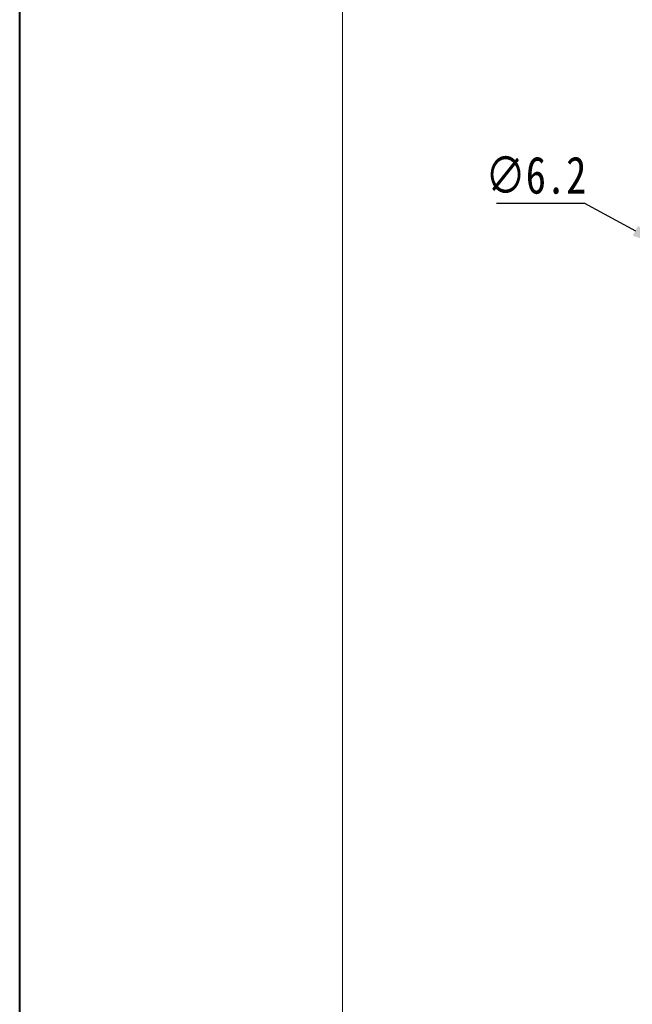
# Model space of a CAD drawing. Header units: millimetres. Extents: x -855 to 619, y 109 to 1142.
# Tile 12 of 74: x -855 to -690, y 576 to 841. Entities that reach past the tile are written whole.
import ezdxf

# ---------------------------------------------------------------- set-up
doc = ezdxf.new("R2010")
doc.units = ezdxf.units.MM
doc.styles.get("Standard").update_dxf_attribs({"font": '仿宋_GB2312.ttf', "width": 0.8})
doc.dimstyles.new('ISO-45.1', dxfattribs={"dimtxt": 10, "dimasz": 9, "dimexe": 6.5, "dimexo": 0.625, "dimgap": 2.5, "dimtad": 1, "dimtoh": 1, "dimdsep": 46, "dimtxsty": 'Standard', "dimcen": 2.5, "dimadec": 0, "dimazin": 0, "dimtfac": 1, "dimtmove": 0, "dimatfit": 3, "dimfxl": 0, "dimarcsym": 0})

# ---------------------------------------------------------------- blocks, each defined once
blk = doc.blocks.new('*D3086')
at = {"color": 0, "lineweight": -2}
for p, q in [((-726.54, 791.59), (-702.84, 791.59)), ((-702.84, 791.59), (-689.12, 784.15)), ((-675.76, 776.91), (-681.21, 779.86)), ((-667.85, 772.62), (-659.93, 768.33))]:
    blk.add_line(p, q, dxfattribs=at)
at = {"color": 0, "lineweight": 9}
for points in [[(-688.41, 785.47), (-689.84, 782.84), (-681.21, 779.86)], [(-667.13, 773.94), (-668.56, 771.3), (-675.76, 776.91)]]:
    blk.add_solid(points, dxfattribs=at)
at = {"layer": 'Defpoints', "color": 0, "lineweight": 9}
for p in [(-681.21, 779.86), (-675.76, 776.91)]:
    blk.add_point(p, dxfattribs=at)
at = {"color": 0, "lineweight": 9, "insert": (-715.94, 799.09), "char_height": 10, "attachment_point": 5}
blk.add_mtext('∅6.2', dxfattribs=at)

msp = doc.modelspace()

# ---------------------------------------------------------------- linework, layer by layer
at = {"color": 7, "lineweight": 40}
msp.add_line((-855.019, 109.479), (-855.019, 1142.493), dxfattribs=at)
at = {"color": 7, "lineweight": 13}
msp.add_line((-768.065, 126.869), (-768.065, 1125.102), dxfattribs=at)

# ---------------------------------------------------------------- dimensions: what is measured, and where the dimension line sits
at = {"color": 5, "lineweight": 9}
dim = msp.add_diameter_dim_2p(p1=(-675.758, 776.908), p2=(-681.208, 779.864), dimstyle='ISO-45.1', dxfattribs=at)
dim.commit()
dim.dimension.update_dxf_attribs({"geometry": '*D3086', "text_midpoint": (-715.941, 791.593), "dimtype": 163})

doc.saveas('drawing.dxf')
